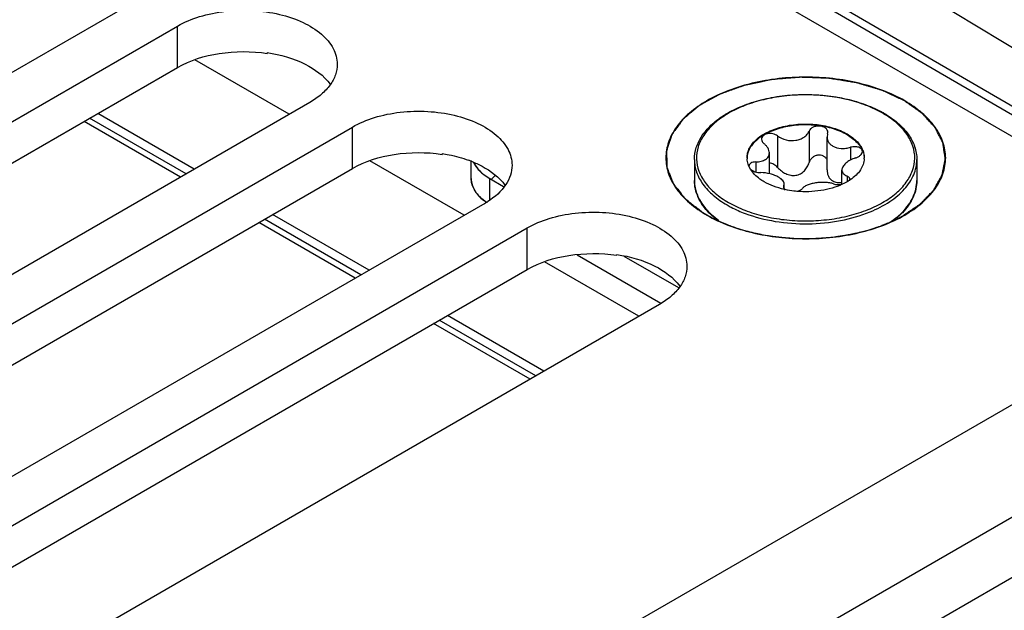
# Model space of a CAD drawing. Header units: inches. Extents: x 0 to 34, y 0 to 22.
# Tile 47 of 106: x 4.296 to 4.996, y 17.705 to 18.124. Entities that reach past the tile are written whole.
import ezdxf

# ---------------------------------------------------------------- set-up
doc = ezdxf.new("R2010")
doc.units = ezdxf.units.IN
doc.header["$LTSCALE"] = 1.87
doc.header["$MEASUREMENT"] = 0
doc.layers.get('0').update_dxf_attribs({"linetype": 'CONTINUOUS'})
for name, color, linetype in [('02___PRT_ALL_AXES', 7, 'CONTINUOUS'), ('03___PRT_ALL_CURVES', 7, 'CONTINUOUS'), ('COSMETIC', 7, 'CONTINUOUS')]:
    doc.layers.add(name, color=color, linetype=linetype)

msp = doc.modelspace()

# ---------------------------------------------------------------- linework, layer by layer
at = {"color": 7, "linetype": 'CONTINUOUS'}
for p, q in [((3.3633, 18.98685), (5.16589, 17.94605)), ((3.70823, 18.81588), (5.16741, 17.96588)), ((3.7056, 18.81133), (5.16477, 17.96134)), ((4.66181, 18.30921), (5.20135, 17.98385)), ((4.47215, 18.10078), (4.47215, 18.10023)), ((4.48776, 18.05695), (4.42068, 18.09568)), ((4.42022, 18.01795), (4.35172, 18.05751)), ((4.41445, 18.01462), (4.34595, 18.05417)), ((4.85697, 18.04502), (4.85697, 18.02264)), ((4.87009, 18.04299), (4.86972, 18.04075)), ((4.87009, 18.04299), (4.87027, 18.04411)), ((4.83463, 18.04156), (4.83463, 18.01918)), ((4.86972, 18.01751), (4.86972, 18.04075)), ((4.59632, 18.02908), (4.59632, 18.02853)), ((4.82874, 18.01475), (4.82874, 18.02952)), ((4.88644, 18.03355), (4.88644, 18.02447)), ((4.61194, 17.98526), (4.54485, 18.02399)), ((4.61699, 18.01133), (4.61699, 18.02341)), ((4.81904, 18.02312), (4.81904, 18.01606)), ((4.81527, 18.01797), (4.81411, 18.02018)), ((4.88026, 18.00726), (4.88026, 18.01735)), ((4.63017, 17.99642), (4.63017, 18.01133)), ((4.88397, 18.01307), (4.88397, 18.00916)), ((4.88558, 18.01009), (4.88582, 18.01099)), ((4.83891, 18.0061), (4.83873, 18.00541)), ((4.83891, 18.0061), (4.83928, 18.00749)), ((4.83891, 18.0061), (4.83891, 18.00483)), ((4.83923, 18.00424), (4.84006, 18.00354)), ((4.83928, 18.00425), (4.83928, 18.00749)), ((4.53863, 17.94293), (4.47012, 17.98248)), ((4.54439, 17.94626), (4.47589, 17.98581)), ((4.78759, 17.98577), (4.79277, 17.98156)), ((4.73611, 17.91356), (4.66902, 17.95229)), ((4.69211, 17.95719), (4.75173, 17.92277)), ((4.72049, 17.95739), (4.72049, 17.95684)), ((3.66506, 17.07949), (5.16589, 17.94605)), ((4.6628, 17.87123), (4.59429, 17.91078)), ((4.66857, 17.87456), (4.60006, 17.91412)), ((3.68531, 17.01135), (5.18614, 17.87791))]:
    msp.add_line(p, q, dxfattribs=at)
at = {"color": 3, "linetype": 'CONTINUOUS'}
for p, q in [((4.63017, 18.01133), (4.63998, 18.00566)), ((4.72548, 17.9563), (4.76415, 17.93397)), ((3.57872, 16.90696), (5.19656, 17.84108))]:
    msp.add_line(p, q, dxfattribs=at)
at = {"color": 7, "linetype": 'CONTINUOUS'}
for centre, radius, start, end in [((4.83397, 17.99696), 0.07015, 121.19974, 122.87612), ((4.83514, 17.99625), 0.07091, 120.11089, 121.8355), ((4.87304, 17.99485), 0.07254, 59.52563, 59.99895), ((4.87262, 17.99293), 0.07485, 59.99898, 60.46389), ((4.58695, 17.94736), 0.08199, 68.35707, 69.89474), ((4.82677, 18.02603), 0.0139, 180.00434, 182.46404), ((4.88225, 18.02602), 0.01389, 357.5183, 0.00342), ((4.8162, 18.02019), 0.00201, 178.53931, 179.99593), ((4.86643, 18.0396), 0.03523, 303.02585, 304.06673), ((4.80359, 18.01031), 0.0281, 193.92752, 195.55209), ((4.85326, 18.06529), 0.0632, 257.17636, 257.93979), ((4.64846, 18.02506), 0.03694, 234.91045, 235.66994), ((4.82061, 18.02087), 0.04848, 224.52975, 224.7688), ((4.82159, 18.02273), 0.05022, 225.08552, 227.38284), ((4.88717, 18.02297), 0.05056, 312.06003, 315.07122)]:
    msp.add_arc(centre, radius, start, end, dxfattribs=at)
at = {"color": 3, "linetype": 'CONTINUOUS'}
for points, knots in [([(4.4084, 18.09023), (4.4174, 18.09543), (4.43879, 18.10188), (4.46088, 18.10192), (4.47215, 18.10023)], [0, 0, 0, 0, 0.477085, 1, 1, 1, 1]), ([(4.53257, 18.01854), (4.54157, 18.02373), (4.56296, 18.03019), (4.58505, 18.03023), (4.59632, 18.02853)], [0, 0, 0, 0, 0.477085, 1, 1, 1, 1]), ([(4.61866, 18.02268), (4.61933, 18.02131), (4.62107, 18.01862), (4.62332, 18.01635), (4.62457, 18.01526)], [0, 0, 0, 0, 0.477961, 1, 1, 1, 1]), ([(4.62457, 18.01526), (4.62499, 18.0149), (4.62676, 18.01346), (4.62867, 18.01219), (4.63017, 18.01133)], [0, 0, 0, 0, 0.240282, 1, 1, 1, 1]), ([(4.65674, 17.94684), (4.66574, 17.95204), (4.68713, 17.95849), (4.70922, 17.95853), (4.72049, 17.95684)], [0, 0, 0, 0, 0.477085, 1, 1, 1, 1])]:
    msp.add_open_spline(points, degree=3, knots=knots, dxfattribs=at)
at = {"color": 7, "linetype": 'CONTINUOUS'}
for points, knots in [([(4.47215, 18.10078), (4.48141, 18.09938), (4.49793, 18.09482), (4.51235, 18.08449), (4.51677, 18.07833)], [0, 0, 0, 0, 0.552517, 1, 1, 1, 1]), ([(4.92486, 18.06655), (4.91488, 18.07231), (4.89168, 18.08071), (4.85459, 18.08474), (4.81749, 18.0807), (4.7895, 18.07058), (4.77205, 18.05858), (4.76259, 18.04864), (4.75661, 18.03764), (4.75454, 18.02597), (4.75661, 18.01431), (4.76259, 18.0033), (4.77205, 17.99337), (4.77996, 17.98792), (4.78432, 17.9854)], [0, 0, 0, 0, 0.138255, 0.291392, 0.444536, 0.582782, 0.643236, 0.697318, 0.745962, 0.791392, 0.836824, 0.88546, 0.939558, 1, 1, 1, 1]), ([(4.79763, 18.05696), (4.80139, 18.05924), (4.80966, 18.06327), (4.82318, 18.0676), (4.83788, 18.07032), (4.8532, 18.07134), (4.86856, 18.07061), (4.88341, 18.06817), (4.89716, 18.06411), (4.90563, 18.06025), (4.90952, 18.05805)], [0, 0, 0, 0, 0.113475, 0.235983, 0.36515, 0.497951, 0.63104, 0.761046, 0.884863, 1, 1, 1, 1]), ([(4.90931, 18.05767), (4.90555, 18.05984), (4.89734, 18.06366), (4.88396, 18.06773), (4.86947, 18.07023), (4.85442, 18.07106), (4.83938, 18.07021), (4.82489, 18.06769), (4.81152, 18.06361), (4.80331, 18.05977), (4.79956, 18.0576)], [0, 0, 0, 0, 0.11413, 0.237294, 0.366956, 0.500012, 0.633076, 0.762749, 0.885903, 1, 1, 1, 1]), ([(4.92485, 17.9854), (4.92921, 17.98792), (4.93713, 17.99336), (4.94658, 18.0033), (4.95257, 18.0143), (4.95464, 18.02597), (4.95257, 18.03764), (4.94659, 18.04864), (4.93713, 18.05858), (4.92922, 18.06403), (4.92486, 18.06655)], [0, 0, 0, 0, 0.144902, 0.274532, 0.391127, 0.500014, 0.608905, 0.725473, 0.855134, 1, 1, 1, 1]), ([(4.79773, 18.0565), (4.79453, 18.05451), (4.78875, 18.05024), (4.78193, 18.04253), (4.77775, 18.03407), (4.7765, 18.02517), (4.77833, 18.01632), (4.78304, 18.00799), (4.79032, 18.00045), (4.79637, 17.9963), (4.79969, 17.99438)], [0, 0, 0, 0, 0.142944, 0.271047, 0.38689, 0.495947, 0.605736, 0.723531, 0.85427, 1, 1, 1, 1]), ([(4.79969, 17.99438), (4.80343, 17.99222), (4.8116, 17.98841), (4.82491, 17.98436), (4.83933, 17.98185), (4.8543, 17.98099), (4.86929, 17.98181), (4.88373, 17.98427), (4.89708, 17.98829), (4.90886, 17.99373), (4.91865, 18.0004), (4.92607, 18.0081), (4.93081, 18.01664), (4.93253, 18.0257), (4.93104, 18.03478), (4.9265, 18.04336), (4.91927, 18.05113), (4.91318, 18.05539), (4.90983, 18.05737)], [0, 0, 0, 0, 0.066549, 0.138348, 0.213935, 0.291519, 0.369143, 0.444841, 0.516801, 0.583541, 0.644104, 0.698309, 0.747051, 0.792496, 0.837812, 0.886209, 0.939945, 1, 1, 1, 1]), ([(4.91005, 18.05774), (4.91354, 18.05573), (4.91989, 18.05135), (4.9275, 18.04333), (4.93161, 18.03573), (4.93322, 18.02949), (4.93349, 18.02637), (4.93349, 18.02482)], [0, 0, 0, 0, 0.28628, 0.544217, 0.778542, 0.890158, 1, 1, 1, 1]), ([(4.77551, 18.02482), (4.77551, 18.0277), (4.77648, 18.03366), (4.78066, 18.04202), (4.78726, 18.04964), (4.79282, 18.05389), (4.79589, 18.05587)], [0, 0, 0, 0, 0.223819, 0.459661, 0.716732, 1, 1, 1, 1]), ([(4.81287, 18.02603), (4.81287, 18.02721), (4.81318, 18.02964), (4.81458, 18.03315), (4.81684, 18.03648), (4.82109, 18.04075), (4.82835, 18.04516), (4.83878, 18.04865), (4.85048, 18.05029), (4.86251, 18.04996), (4.87388, 18.04768), (4.88086, 18.0448), (4.88394, 18.04302)], [0, 0, 0, 0, 0.042862, 0.087493, 0.135329, 0.187294, 0.30456, 0.43823, 0.582575, 0.729729, 0.871319, 1, 1, 1, 1]), ([(4.88394, 18.04242), (4.88089, 18.04418), (4.874, 18.04704), (4.86276, 18.04932), (4.85086, 18.0497), (4.83925, 18.04814), (4.82885, 18.04478), (4.82156, 18.04048), (4.81721, 18.03631), (4.81486, 18.03305), (4.81335, 18.0296), (4.81293, 18.0272), (4.81288, 18.02602)], [0, 0, 0, 0, 0.128163, 0.269121, 0.415736, 0.559844, 0.693722, 0.811637, 0.86401, 0.912225, 0.957112, 1, 1, 1, 1]), ([(4.83463, 18.04156), (4.83362, 18.04231), (4.83119, 18.0433), (4.82797, 18.04338), (4.82565, 18.04267), (4.82429, 18.04182), (4.82338, 18.04067), (4.82318, 18.03976), (4.82318, 18.03932)], [0, 0, 0, 0, 0.275206, 0.558246, 0.687648, 0.802874, 0.904766, 1, 1, 1, 1]), ([(4.83463, 18.04156), (4.83639, 18.04026), (4.84061, 18.03838), (4.84634, 18.03806), (4.85067, 18.0392), (4.85345, 18.04065), (4.85563, 18.0426), (4.85663, 18.0442), (4.85697, 18.04502)], [0, 0, 0, 0, 0.25814, 0.528489, 0.659041, 0.781895, 0.89544, 1, 1, 1, 1]), ([(4.87027, 18.04411), (4.87027, 18.04468), (4.86995, 18.04588), (4.86863, 18.04732), (4.86671, 18.04829), (4.86443, 18.04873), (4.86204, 18.04859), (4.85983, 18.0479), (4.85803, 18.04672), (4.85721, 18.0456), (4.85697, 18.04502)], [0, 0, 0, 0, 0.10112, 0.212092, 0.338575, 0.477847, 0.62183, 0.760946, 0.887713, 1, 1, 1, 1]), ([(4.88394, 18.04302), (4.88533, 18.04222), (4.88791, 18.04051), (4.89123, 18.03753), (4.89376, 18.03428), (4.89492, 18.03191), (4.89533, 18.03072)], [0, 0, 0, 0, 0.281445, 0.540726, 0.779019, 1, 1, 1, 1]), ([(4.82318, 18.03932), (4.82318, 18.03872), (4.82358, 18.03743), (4.82449, 18.03646), (4.82503, 18.03602)], [0, 0, 0, 0, 0.461213, 1, 1, 1, 1]), ([(4.82874, 18.02952), (4.82874, 18.03069), (4.82813, 18.03253), (4.82661, 18.03459), (4.82559, 18.03556), (4.82503, 18.03602)], [0, 0, 0, 0, 0.454627, 0.715995, 1, 1, 1, 1]), ([(4.86972, 18.04075), (4.86972, 18.04013), (4.86989, 18.03888), (4.87069, 18.03712), (4.87198, 18.03558), (4.87309, 18.03477), (4.8737, 18.03442)], [0, 0, 0, 0, 0.237077, 0.477975, 0.73038, 1, 1, 1, 1]), ([(4.88394, 18.04242), (4.88528, 18.04165), (4.88777, 18.04), (4.8919, 18.03636), (4.89423, 18.033), (4.89514, 18.03064)], [0, 0, 0, 0, 0.280914, 0.540607, 1, 1, 1, 1]), ([(4.59632, 18.02908), (4.59796, 18.02883), (4.60434, 18.02772), (4.61062, 18.02601), (4.61513, 18.02436)], [0, 0, 0, 0, 0.257391, 1, 1, 1, 1]), ([(4.81904, 18.02312), (4.82035, 18.02315), (4.82224, 18.02337), (4.82456, 18.02412), (4.82602, 18.02486), (4.8272, 18.02579), (4.82809, 18.0269), (4.82863, 18.02817), (4.82874, 18.02907), (4.82874, 18.02952)], [0, 0, 0, 0, 0.303889, 0.440907, 0.566879, 0.682628, 0.790649, 0.894905, 1, 1, 1, 1]), ([(4.8737, 18.03442), (4.87547, 18.0334), (4.87872, 18.03263), (4.88306, 18.03278), (4.88533, 18.03323), (4.88644, 18.03355)], [0, 0, 0, 0, 0.472231, 0.733478, 1, 1, 1, 1]), ([(4.8948, 18.03056), (4.8948, 18.03087), (4.89468, 18.0315), (4.89413, 18.03235), (4.89328, 18.03305), (4.89174, 18.03376), (4.88937, 18.03409), (4.88742, 18.03382), (4.88644, 18.03355)], [0, 0, 0, 0, 0.092465, 0.189263, 0.296801, 0.417872, 0.695787, 1, 1, 1, 1]), ([(4.88996, 18.02597), (4.89063, 18.02619), (4.89187, 18.02671), (4.89343, 18.02779), (4.89451, 18.02908), (4.8948, 18.03009), (4.8948, 18.03056)], [0, 0, 0, 0, 0.299009, 0.569921, 0.802329, 1, 1, 1, 1]), ([(4.89514, 18.03064), (4.89529, 18.03027), (4.8958, 18.02877), (4.89607, 18.0272), (4.89612, 18.02602)], [0, 0, 0, 0, 0.255176, 1, 1, 1, 1]), ([(4.89533, 18.03072), (4.89547, 18.03033), (4.89593, 18.02881), (4.89613, 18.02721), (4.89613, 18.02603)], [0, 0, 0, 0, 0.254496, 1, 1, 1, 1]), ([(4.61719, 18.02357), (4.61973, 18.02256), (4.62861, 18.01851), (4.63683, 18.01236), (4.64094, 18.00663)], [0, 0, 0, 0, 0.279994, 1, 1, 1, 1]), ([(4.77551, 18.02482), (4.77551, 18.02332), (4.77577, 18.0203), (4.77735, 18.01423), (4.78138, 18.0068), (4.78889, 17.9989), (4.79518, 17.99457), (4.79865, 17.99257)], [0, 0, 0, 0, 0.108198, 0.218425, 0.451449, 0.71048, 1, 1, 1, 1]), ([(4.81411, 18.02018), (4.81393, 18.02061), (4.81328, 18.02229), (4.81294, 18.02409), (4.81288, 18.02543)], [0, 0, 0, 0, 0.256486, 1, 1, 1, 1]), ([(4.81904, 18.02312), (4.8184, 18.0231), (4.8172, 18.02296), (4.81563, 18.02239), (4.81451, 18.02148), (4.81421, 18.02063), (4.8142, 18.02024)], [0, 0, 0, 0, 0.31576, 0.586572, 0.808464, 1, 1, 1, 1]), ([(4.83463, 18.01918), (4.83388, 18.02003), (4.83207, 18.02147), (4.82986, 18.02221), (4.82873, 18.02233)], [0, 0, 0, 0, 0.501408, 1, 1, 1, 1]), ([(4.83463, 18.01918), (4.83543, 18.01828), (4.83721, 18.01662), (4.84032, 18.01469), (4.84382, 18.01353), (4.84748, 18.01345), (4.8509, 18.01461), (4.8537, 18.01674), (4.85577, 18.01948), (4.85666, 18.02157), (4.85697, 18.02264)], [0, 0, 0, 0, 0.127589, 0.256911, 0.386203, 0.513804, 0.638942, 0.761628, 0.881925, 1, 1, 1, 1]), ([(4.86977, 18.02458), (4.86951, 18.02515), (4.86876, 18.02625), (4.86712, 18.02742), (4.86509, 18.02802), (4.86292, 18.02797), (4.86085, 18.0273), (4.85907, 18.02611), (4.85772, 18.02452), (4.85716, 18.02327), (4.85697, 18.02264)], [0, 0, 0, 0, 0.115299, 0.235533, 0.362212, 0.493441, 0.625276, 0.754297, 0.879052, 1, 1, 1, 1]), ([(4.88996, 18.02597), (4.88862, 18.02555), (4.88615, 18.02451), (4.88345, 18.02269), (4.88182, 18.02103), (4.88072, 18.0195), (4.88026, 18.01818), (4.88026, 18.01735)], [0, 0, 0, 0, 0.30836, 0.58605, 0.708368, 0.817806, 1, 1, 1, 1]), ([(4.89612, 18.02542), (4.89606, 18.02404), (4.8955, 18.02121), (4.89345, 18.01721), (4.89028, 18.01351), (4.88763, 18.01141), (4.88616, 18.01042)], [0, 0, 0, 0, 0.222129, 0.457853, 0.715692, 1, 1, 1, 1]), ([(4.90034, 17.98768), (4.90517, 17.98967), (4.912, 17.99315), (4.9199, 17.99905), (4.92613, 18.00505), (4.93076, 18.01193), (4.9331, 18.01932), (4.93349, 18.02301), (4.93349, 18.02482)], [0, 0, 0, 0, 0.297773, 0.433747, 0.560827, 0.790329, 0.896585, 1, 1, 1, 1]), ([(4.82506, 18.00903), (4.824, 18.00964), (4.82027, 18.01203), (4.81696, 18.01523), (4.81527, 18.01797)], [0, 0, 0, 0, 0.274783, 1, 1, 1, 1]), ([(4.81535, 18.01798), (4.81577, 18.01759), (4.81679, 18.0169), (4.81917, 18.01589), (4.8212, 18.01556), (4.82256, 18.01555)], [0, 0, 0, 0, 0.221394, 0.472262, 1, 1, 1, 1]), ([(4.8353, 18.01225), (4.83442, 18.01276), (4.83248, 18.01367), (4.82827, 18.01504), (4.82485, 18.01553), (4.82256, 18.01555)], [0, 0, 0, 0, 0.229654, 0.482043, 1, 1, 1, 1]), ([(4.86972, 18.01751), (4.86972, 18.01671), (4.86987, 18.01513), (4.8706, 18.0129), (4.87185, 18.01096), (4.87305, 18.00998), (4.8737, 18.00961)], [0, 0, 0, 0, 0.25839, 0.510102, 0.756055, 1, 1, 1, 1]), ([(4.88026, 18.01735), (4.88026, 18.01691), (4.88043, 18.016), (4.88121, 18.01479), (4.88243, 18.01379), (4.88342, 18.0133), (4.88397, 18.01307)], [0, 0, 0, 0, 0.220069, 0.448317, 0.704912, 1, 1, 1, 1]), ([(4.61699, 18.01133), (4.61699, 18.00983), (4.61747, 18.00673), (4.61953, 18.00233), (4.62285, 17.99825), (4.62567, 17.99593), (4.62723, 17.99483)], [0, 0, 0, 0, 0.223228, 0.458812, 0.716008, 1, 1, 1, 1]), ([(4.78605, 17.98687), (4.78441, 17.98854), (4.78144, 17.99203), (4.77806, 17.99779), (4.77598, 18.00382), (4.77551, 18.00797), (4.77551, 18.01001)], [0, 0, 0, 0, 0.270177, 0.523786, 0.765153, 1, 1, 1, 1]), ([(4.77551, 18.01001), (4.77551, 18.00947), (4.77558, 18.0073), (4.77592, 18.00513), (4.77631, 18.00355)], [0, 0, 0, 0, 0.248676, 1, 1, 1, 1]), ([(4.83923, 18.00366), (4.83666, 18.00425), (4.83179, 18.00568), (4.82717, 18.00781), (4.82506, 18.00903)], [0, 0, 0, 0, 0.519531, 1, 1, 1, 1]), ([(4.83928, 18.00749), (4.83928, 18.0079), (4.83907, 18.0088), (4.83824, 18.01003), (4.83695, 18.01122), (4.83589, 18.01191), (4.8353, 18.01225)], [0, 0, 0, 0, 0.19148, 0.414865, 0.683615, 1, 1, 1, 1]), ([(4.87437, 18.00753), (4.87347, 18.00785), (4.87149, 18.00833), (4.86833, 18.00864), (4.86496, 18.00861), (4.86158, 18.00826), (4.85842, 18.00762), (4.85567, 18.00672), (4.85351, 18.0056), (4.8524, 18.0046), (4.85203, 18.00407)], [0, 0, 0, 0, 0.121421, 0.258147, 0.404004, 0.550989, 0.690324, 0.814252, 0.917772, 1, 1, 1, 1]), ([(4.8737, 18.00961), (4.87463, 18.00907), (4.87685, 18.00841), (4.87912, 18.00857), (4.88026, 18.00879)], [0, 0, 0, 0, 0.482323, 1, 1, 1, 1]), ([(4.87437, 18.00753), (4.87527, 18.00721), (4.87734, 18.00691), (4.8794, 18.00706), (4.88047, 18.00727)], [0, 0, 0, 0, 0.467109, 1, 1, 1, 1]), ([(4.88563, 18.01006), (4.88523, 18.00981), (4.88358, 18.00878), (4.88185, 18.00787), (4.88051, 18.00725)], [0, 0, 0, 0, 0.242278, 1, 1, 1, 1]), ([(4.88582, 18.01099), (4.88582, 18.0112), (4.88574, 18.01164), (4.88535, 18.01222), (4.88474, 18.01271), (4.88424, 18.01296), (4.88397, 18.01307)], [0, 0, 0, 0, 0.21236, 0.439704, 0.6997, 1, 1, 1, 1]), ([(4.92296, 17.98727), (4.92461, 17.98892), (4.92757, 17.99236), (4.93095, 17.99804), (4.93302, 18.00396), (4.93349, 18.00802), (4.93349, 18.01001)], [0, 0, 0, 0, 0.272956, 0.52723, 0.767425, 1, 1, 1, 1]), ([(4.93349, 18.01001), (4.93349, 18.00799), (4.93303, 18.0039), (4.931, 17.99793), (4.92769, 17.99223), (4.92479, 17.98877), (4.92318, 17.98711)], [0, 0, 0, 0, 0.235145, 0.476669, 0.730195, 1, 1, 1, 1]), ([(4.77651, 18.00278), (4.7773, 17.99995), (4.7799, 17.99425), (4.78386, 17.98944), (4.78614, 17.98716)], [0, 0, 0, 0, 0.476778, 1, 1, 1, 1]), ([(4.83873, 18.00541), (4.83873, 18.00521), (4.83883, 18.00478), (4.83908, 18.00441), (4.83923, 18.00424)], [0, 0, 0, 0, 0.465548, 1, 1, 1, 1]), ([(4.84824, 18.00226), (4.84754, 18.00232), (4.8448, 18.0026), (4.84207, 18.00305), (4.84005, 18.00348)], [0, 0, 0, 0, 0.253059, 1, 1, 1, 1]), ([(4.88051, 18.00725), (4.87818, 18.00618), (4.87318, 18.00435), (4.86243, 18.00202), (4.8539, 18.00176), (4.84824, 18.00226)], [0, 0, 0, 0, 0.233577, 0.482612, 1, 1, 1, 1]), ([(4.84827, 18.00228), (4.84908, 18.00242), (4.85044, 18.00278), (4.85169, 18.00359), (4.85203, 18.00407)], [0, 0, 0, 0, 0.580341, 1, 1, 1, 1]), ([(4.79135, 17.98217), (4.79089, 17.98253), (4.7891, 17.98397), (4.7874, 17.98552), (4.78619, 17.98673)], [0, 0, 0, 0, 0.256038, 1, 1, 1, 1]), ([(4.79865, 17.99257), (4.79964, 17.992), (4.80379, 17.98973), (4.80814, 17.98782), (4.8115, 17.98656)], [0, 0, 0, 0, 0.241273, 1, 1, 1, 1]), ([(4.8115, 17.98656), (4.81841, 17.98398), (4.83321, 17.98022), (4.85618, 17.97857), (4.87901, 17.98077), (4.8936, 17.98491), (4.90034, 17.98768)], [0, 0, 0, 0, 0.244062, 0.502016, 0.758928, 1, 1, 1, 1]), ([(4.92318, 17.98711), (4.92261, 17.98652), (4.92019, 17.98415), (4.91754, 17.98202), (4.91544, 17.98054)], [0, 0, 0, 0, 0.241544, 1, 1, 1, 1]), ([(4.78432, 17.9854), (4.7943, 17.97964), (4.81749, 17.97124), (4.85459, 17.96721), (4.89168, 17.97123), (4.91488, 17.97964), (4.92485, 17.9854)], [0, 0, 0, 0, 0.237229, 0.499996, 0.762777, 1, 1, 1, 1]), ([(4.9144, 17.98029), (4.915, 17.98069), (4.9173, 17.98229), (4.91949, 17.98404), (4.92104, 17.98544)], [0, 0, 0, 0, 0.257455, 1, 1, 1, 1]), ([(4.72049, 17.95739), (4.72975, 17.95599), (4.74627, 17.95143), (4.76069, 17.9411), (4.76511, 17.93494)], [0, 0, 0, 0, 0.552517, 1, 1, 1, 1])]:
    msp.add_open_spline(points, degree=3, knots=knots, dxfattribs=at)
at = {"layer": '02___PRT_ALL_AXES', "color": 7, "linetype": 'CONTINUOUS'}
for p, q in [((4.37819, 18.13707), (3.97104, 17.90199)), ((4.00126, 17.88455), (4.4084, 18.11963)), ((4.4084, 18.09023), (4.4084, 18.11963)), ((4.50236, 18.06538), (4.09521, 17.8303)), ((4.41046, 18.01232), (4.34196, 18.05187)), ((4.12543, 17.81285), (4.53257, 18.04793)), ((4.53257, 18.01854), (4.53257, 18.04793)), ((4.77551, 18.02482), (4.77551, 18.01001)), ((4.93349, 18.02482), (4.93349, 18.01001)), ((4.62653, 17.99368), (4.21939, 17.7586)), ((4.53464, 17.94062), (4.46613, 17.98018)), ((4.2496, 17.74116), (4.65674, 17.97624)), ((4.65674, 17.94684), (4.65674, 17.97624)), ((4.7507, 17.92199), (4.34356, 17.68691)), ((4.65881, 17.86893), (4.5903, 17.90848))]:
    msp.add_line(p, q, dxfattribs=at)
at = {"layer": '02___PRT_ALL_AXES', "color": 3, "linetype": 'CONTINUOUS'}
for p, q in [((4.00126, 17.85515), (4.4084, 18.09023)), ((4.12543, 17.78346), (4.53257, 18.01854)), ((4.2496, 17.71176), (4.65674, 17.94684))]:
    msp.add_line(p, q, dxfattribs=at)
at = {"layer": '02___PRT_ALL_AXES', "color": 7, "linetype": 'CONTINUOUS'}
msp.add_arc((4.59655, 18.04562), 0.05997, 299.98815, 302.48221, dxfattribs=at)
for points, knots in [([(4.4084, 18.11963), (4.41332, 18.12246), (4.42445, 18.12706), (4.4426, 18.13069), (4.4618, 18.13122), (4.48047, 18.1286), (4.49712, 18.12303), (4.51046, 18.1149), (4.5195, 18.10463), (4.52182, 18.09633), (4.52182, 18.0925)], [0, 0, 0, 0, 0.128827, 0.270562, 0.417879, 0.562378, 0.696193, 0.813587, 0.913061, 1, 1, 1, 1]), ([(4.52182, 18.0925), (4.52182, 18.08997), (4.52088, 18.0847), (4.51688, 18.07735), (4.51056, 18.0707), (4.50527, 18.06706), (4.50236, 18.06538)], [0, 0, 0, 0, 0.21779, 0.450922, 0.710305, 1, 1, 1, 1]), ([(4.53257, 18.04793), (4.53749, 18.05077), (4.54862, 18.05536), (4.56677, 18.059), (4.58597, 18.05953), (4.60464, 18.0569), (4.62129, 18.05134), (4.63464, 18.04321), (4.64367, 18.03293), (4.64599, 18.02464), (4.64599, 18.02081)], [0, 0, 0, 0, 0.128827, 0.270562, 0.417879, 0.562378, 0.696193, 0.813587, 0.913061, 1, 1, 1, 1]), ([(4.64599, 18.02081), (4.64599, 18.01843), (4.64517, 18.01351), (4.64027, 18.00384), (4.63368, 17.99817), (4.62876, 17.99503)], [0, 0, 0, 0, 0.221114, 0.456058, 1, 1, 1, 1]), ([(4.65674, 17.97624), (4.66166, 17.97907), (4.6728, 17.98367), (4.69094, 17.9873), (4.71014, 17.98783), (4.72881, 17.98521), (4.74547, 17.97964), (4.75881, 17.97151), (4.76785, 17.96124), (4.77016, 17.95294), (4.77016, 17.94911)], [0, 0, 0, 0, 0.128827, 0.270562, 0.417879, 0.562378, 0.696193, 0.813587, 0.913061, 1, 1, 1, 1]), ([(4.77016, 17.94911), (4.77016, 17.94658), (4.76922, 17.94131), (4.76522, 17.93396), (4.7589, 17.92731), (4.75361, 17.92367), (4.7507, 17.92199)], [0, 0, 0, 0, 0.21779, 0.450922, 0.710305, 1, 1, 1, 1]), ([(4.34356, 17.68691), (4.33864, 17.68407), (4.3275, 17.67947), (4.30936, 17.67584), (4.29016, 17.67531), (4.27149, 17.67793), (4.25483, 17.6835), (4.24149, 17.69163), (4.23246, 17.70191), (4.23014, 17.7102), (4.23014, 17.71403)], [0, 0, 0, 0, 0.128827, 0.270562, 0.417879, 0.562378, 0.696193, 0.813587, 0.913061, 1, 1, 1, 1])]:
    msp.add_open_spline(points, degree=3, knots=knots, dxfattribs=at)
at = {"layer": '03___PRT_ALL_CURVES', "color": 4, "linetype": 'CONTINUOUS'}
for p, q in [((4.6186, 18.0228), (4.61924, 18.02159)), ((4.61924, 18.02159), (4.62086, 18.01916)), ((4.63017, 18.01133), (4.63998, 18.00566)), ((4.61924, 18.00322), (4.61784, 18.00629)), ((4.6204, 18.00141), (4.61924, 18.00322)), ((4.62447, 17.99698), (4.62366, 17.99771)), ((4.62766, 17.99453), (4.62447, 17.99698)), ((4.69211, 17.95719), (4.75173, 17.92277)), ((4.72548, 17.9563), (4.76415, 17.93397))]:
    msp.add_line(p, q, dxfattribs=at)
at = {"layer": '03___PRT_ALL_CURVES', "color": 2, "linetype": 'CONTINUOUS'}
msp.add_line((4.63116, 18.01075), (4.634, 18.01359), dxfattribs=at)
at = {"layer": '03___PRT_ALL_CURVES', "color": 4, "linetype": 'CONTINUOUS'}
for points, knots in [([(4.62086, 18.01916), (4.62101, 18.01897), (4.6212, 18.01874), (4.62141, 18.01846), (4.62158, 18.01826), (4.62181, 18.01801), (4.62207, 18.0177), (4.62233, 18.01742), (4.62254, 18.0172), (4.62271, 18.01702), (4.62283, 18.01689), (4.62299, 18.01674), (4.62319, 18.01655), (4.62344, 18.0163), (4.62373, 18.01602), (4.62402, 18.01576), (4.62425, 18.01555), (4.62445, 18.01537), (4.62469, 18.01517), (4.62497, 18.01493), (4.62521, 18.01473), (4.62532, 18.01464)], [0, 0, 0, 0, 0.125, 0.15625, 0.1875, 0.25, 0.3125, 0.375, 0.4375, 0.46875, 0.5, 0.53125, 0.5625, 0.625, 0.6875, 0.75, 0.8125, 0.84375, 0.875, 0.9375, 1, 1, 1, 1]), ([(4.62532, 18.01464), (4.62548, 18.01451), (4.62569, 18.01435), (4.62593, 18.01416), (4.62611, 18.01402), (4.62645, 18.01376), (4.62693, 18.01341), (4.62753, 18.01299), (4.62815, 18.01258), (4.62867, 18.01224), (4.62904, 18.012), (4.62926, 18.01187), (4.62963, 18.01165), (4.62993, 18.01147), (4.63017, 18.01133)], [0, 0, 0, 0, 0.125, 0.15625, 0.1875, 0.25, 0.375, 0.5, 0.625, 0.75, 0.8125, 0.84375, 0.875, 1, 1, 1, 1]), ([(4.61784, 18.00629), (4.61778, 18.00649), (4.61765, 18.00689), (4.61749, 18.0075), (4.61736, 18.008), (4.61728, 18.00841), (4.61721, 18.00871), (4.61718, 18.00902), (4.61713, 18.00932), (4.61709, 18.00963), (4.61706, 18.00998), (4.61702, 18.01032), (4.61701, 18.01076), (4.617, 18.01108), (4.61699, 18.01129)], [0, 0, 0, 0, 0.125, 0.25, 0.375, 0.4375, 0.5, 0.5625, 0.625, 0.6875, 0.75, 0.8125, 0.875, 1, 1, 1, 1]), ([(4.62366, 17.99771), (4.62352, 17.99785), (4.62331, 17.99805), (4.62302, 17.99833), (4.62279, 17.99858), (4.62259, 17.99877), (4.62244, 17.99893), (4.62232, 17.99906), (4.62216, 17.99925), (4.62197, 17.99944), (4.62175, 17.9997), (4.62148, 18.00002), (4.62114, 18.00043), (4.62075, 18.00092), (4.62052, 18.00125), (4.6204, 18.00141)], [0, 0, 0, 0, 0.125, 0.1875, 0.25, 0.3125, 0.34375, 0.375, 0.4375, 0.5, 0.5625, 0.625, 0.75, 0.875, 1, 1, 1, 1])]:
    msp.add_open_spline(points, degree=3, knots=knots, dxfattribs=at)
at = {"layer": 'COSMETIC', "color": 7, "linetype": 'CONTINUOUS'}
for p, q in [((4.78147, 17.98725), (4.78435, 17.98552)), ((4.78435, 17.98552), (4.78561, 17.9848)), ((4.78561, 17.9848), (4.78735, 17.98386)), ((4.80168, 17.97753), (4.804, 17.97672)), ((4.804, 17.97672), (4.80491, 17.97641)), ((4.80491, 17.97641), (4.81039, 17.97471)), ((4.81039, 17.97471), (4.81132, 17.97445)), ((4.89276, 17.97317), (4.8958, 17.97394)), ((4.8958, 17.97394), (4.89783, 17.97449)), ((4.89783, 17.97449), (4.89954, 17.97498)), ((4.89954, 17.97498), (4.9032, 17.97612)), ((4.82316, 17.97167), (4.82707, 17.97097)), ((4.84623, 17.96894), (4.85095, 17.96878)), ((4.86984, 17.96943), (4.87505, 17.96998))]:
    msp.add_line(p, q, dxfattribs=at)
for points, knots in [([(4.92465, 18.06653), (4.92342, 18.06711), (4.92094, 18.06827), (4.91785, 18.06972), (4.91538, 18.07088), (4.91352, 18.07175), (4.91198, 18.07248), (4.91074, 18.07306), (4.90997, 18.07342), (4.90943, 18.07368), (4.90912, 18.07382), (4.90882, 18.07397), (4.90836, 18.07409), (4.90766, 18.07431), (4.90677, 18.07457), (4.90536, 18.07499), (4.90359, 18.07552), (4.90146, 18.07615), (4.89934, 18.07679), (4.89721, 18.07742), (4.89544, 18.07795), (4.89403, 18.07837), (4.89297, 18.07868), (4.89208, 18.07895), (4.89146, 18.07913), (4.89111, 18.07924), (4.89088, 18.0793), (4.89071, 18.07936), (4.89052, 18.07939), (4.89018, 18.07944), (4.88951, 18.07955), (4.88855, 18.0797), (4.8874, 18.07989), (4.88586, 18.08013), (4.88394, 18.08044), (4.88164, 18.08081), (4.87857, 18.0813), (4.87588, 18.08173), (4.87358, 18.0821), (4.87262, 18.08226), (4.87185, 18.08238), (4.87109, 18.08252), (4.87009, 18.08254), (4.8689, 18.08259), (4.86731, 18.08265), (4.86532, 18.08272), (4.86294, 18.08281), (4.86055, 18.0829), (4.85817, 18.08299), (4.85618, 18.08306), (4.85459, 18.08312), (4.8534, 18.08317), (4.8524, 18.0832), (4.85161, 18.08323), (4.85111, 18.08325), (4.85071, 18.08328), (4.85032, 18.08323), (4.84963, 18.08318), (4.84864, 18.0831), (4.84746, 18.083), (4.84588, 18.08287), (4.84391, 18.08271), (4.84154, 18.08252), (4.83918, 18.08232), (4.83681, 18.08213), (4.83484, 18.08196), (4.83326, 18.08183), (4.83227, 18.08175), (4.83148, 18.08169), (4.83099, 18.08164), (4.8306, 18.08162), (4.83021, 18.08155), (4.82955, 18.08141), (4.8286, 18.08121), (4.82707, 18.08089), (4.82517, 18.08049), (4.82289, 18.08001), (4.8206, 18.07953), (4.81832, 18.07905), (4.81641, 18.07865), (4.81489, 18.07833), (4.81375, 18.07809), (4.8128, 18.07789), (4.81204, 18.07773), (4.81147, 18.07761), (4.81099, 18.07751), (4.81065, 18.07738), (4.81031, 18.07726), (4.80989, 18.07711), (4.80888, 18.07675), (4.80736, 18.0762), (4.80533, 18.07547), (4.8033, 18.07474), (4.80127, 18.07401), (4.79924, 18.07328), (4.79755, 18.07267), (4.7962, 18.07219), (4.79535, 18.07188), (4.79467, 18.07164), (4.79425, 18.07149), (4.79391, 18.07137), (4.79365, 18.07128), (4.79345, 18.07115), (4.79316, 18.071), (4.7928, 18.0708), (4.79222, 18.07048), (4.7915, 18.07008), (4.79064, 18.0696), (4.78949, 18.06897), (4.78805, 18.06817), (4.78632, 18.06722), (4.78459, 18.06627), (4.78315, 18.06547), (4.782, 18.06484), (4.78114, 18.06436), (4.78041, 18.06396), (4.77984, 18.06364), (4.77948, 18.06345), (4.77919, 18.06329), (4.77896, 18.06317), (4.7788, 18.06303), (4.77857, 18.06284), (4.77829, 18.0626), (4.77784, 18.06222), (4.77728, 18.06175), (4.77637, 18.06099), (4.77525, 18.06004), (4.77389, 18.05891), (4.77254, 18.05777), (4.77118, 18.05663), (4.76983, 18.05549), (4.76881, 18.05464), (4.76814, 18.05407), (4.76785, 18.05384), (4.76763, 18.05365), (4.76739, 18.05346), (4.76721, 18.05319), (4.76698, 18.05287), (4.76667, 18.05245), (4.76629, 18.05192), (4.76583, 18.05128), (4.76521, 18.05043), (4.76444, 18.04937), (4.76352, 18.0481), (4.7626, 18.04683), (4.76183, 18.04577), (4.76121, 18.04492), (4.76075, 18.04428), (4.76037, 18.04375), (4.76006, 18.04332), (4.75987, 18.04306), (4.75971, 18.04285), (4.75962, 18.04271), (4.75954, 18.04261), (4.75949, 18.0425), (4.75943, 18.04229), (4.75933, 18.04201), (4.75918, 18.04155), (4.75899, 18.04097), (4.75869, 18.04005), (4.75831, 18.03891), (4.75785, 18.03753), (4.7574, 18.03615), (4.75694, 18.03477), (4.75656, 18.03362), (4.75626, 18.0327), (4.75603, 18.03201), (4.75586, 18.0315), (4.75575, 18.03115), (4.7557, 18.03101), (4.75566, 18.03089), (4.75563, 18.03081), (4.75564, 18.03072), (4.75564, 18.03055), (4.75565, 18.03029), (4.75567, 18.02983), (4.75569, 18.02925), (4.75571, 18.02856), (4.75574, 18.02765), (4.75578, 18.0265), (4.75583, 18.02512), (4.75587, 18.02374), (4.75591, 18.02259), (4.75594, 18.02167), (4.75596, 18.02098), (4.75599, 18.02029), (4.75601, 18.01971), (4.75602, 18.01934), (4.75602, 18.01916), (4.75602, 18.01905), (4.75608, 18.01891), (4.75615, 18.01874), (4.75624, 18.01852), (4.75635, 18.01824), (4.75648, 18.0179), (4.75666, 18.01745), (4.75697, 18.01667), (4.75741, 18.01555), (4.75795, 18.0142), (4.75848, 18.01286), (4.75902, 18.01151), (4.75946, 18.01039), (4.75982, 18.00949), (4.76008, 18.00882), (4.76031, 18.00826), (4.76046, 18.00787), (4.76054, 18.00767), (4.76058, 18.00756), (4.76067, 18.00746), (4.76077, 18.00732), (4.76094, 18.00712), (4.76115, 18.00685), (4.7614, 18.00654), (4.76173, 18.00612), (4.76215, 18.0056), (4.76281, 18.00476), (4.76364, 18.00372), (4.76464, 18.00247), (4.76564, 18.00121), (4.76647, 18.00017), (4.76714, 17.99933), (4.76764, 17.9987), (4.76814, 17.99808), (4.76855, 17.99755), (4.76885, 17.99719), (4.76901, 17.99698), (4.76914, 17.99682), (4.76934, 17.99669), (4.76957, 17.9965), (4.76988, 17.99626), (4.77024, 17.99598), (4.77072, 17.99561), (4.77157, 17.99495), (4.77278, 17.99401), (4.77422, 17.99288), (4.77616, 17.99138), (4.77857, 17.9895), (4.7805, 17.988), (4.78147, 17.98725)], [0, 0, 0, 0, 0.015625, 0.03125, 0.039062, 0.046875, 0.054688, 0.058594, 0.0625, 0.064453, 0.06543, 0.066406, 0.068359, 0.070312, 0.074219, 0.078125, 0.085938, 0.09375, 0.101562, 0.109375, 0.117188, 0.121094, 0.125, 0.128906, 0.130859, 0.131836, 0.132812, 0.133301, 0.133789, 0.134766, 0.136719, 0.140625, 0.144531, 0.148438, 0.15625, 0.164062, 0.171875, 0.1875, 0.191406, 0.195312, 0.197266, 0.199219, 0.203125, 0.207031, 0.210938, 0.21875, 0.226562, 0.234375, 0.242188, 0.25, 0.253906, 0.257812, 0.261719, 0.263672, 0.265625, 0.266602, 0.267578, 0.269531, 0.273438, 0.277344, 0.28125, 0.289062, 0.296875, 0.304688, 0.3125, 0.320312, 0.324219, 0.328125, 0.330078, 0.332031, 0.333008, 0.333984, 0.335938, 0.339844, 0.34375, 0.351562, 0.359375, 0.367188, 0.375, 0.382812, 0.386719, 0.390625, 0.394531, 0.396484, 0.398438, 0.400391, 0.401367, 0.402344, 0.404297, 0.40625, 0.414062, 0.421875, 0.429688, 0.4375, 0.445312, 0.453125, 0.457031, 0.460938, 0.462891, 0.464844, 0.46582, 0.466797, 0.467773, 0.46875, 0.470703, 0.472656, 0.476562, 0.480469, 0.484375, 0.492188, 0.5, 0.507812, 0.515625, 0.519531, 0.523438, 0.527344, 0.529297, 0.53125, 0.532227, 0.533203, 0.53418, 0.535156, 0.537109, 0.539062, 0.542969, 0.546875, 0.554688, 0.5625, 0.570312, 0.578125, 0.585938, 0.59375, 0.595703, 0.597656, 0.598633, 0.599609, 0.601562, 0.603516, 0.605469, 0.609375, 0.613281, 0.617188, 0.625, 0.632812, 0.640625, 0.648438, 0.652344, 0.65625, 0.660156, 0.662109, 0.664062, 0.665039, 0.666016, 0.666504, 0.666992, 0.667969, 0.669922, 0.671875, 0.675781, 0.679688, 0.6875, 0.695312, 0.703125, 0.710938, 0.71875, 0.722656, 0.726562, 0.730469, 0.731445, 0.732422, 0.73291, 0.733398, 0.733887, 0.734375, 0.736328, 0.738281, 0.742188, 0.746094, 0.75, 0.757812, 0.765625, 0.773438, 0.78125, 0.785156, 0.789062, 0.792969, 0.796875, 0.798828, 0.799316, 0.799805, 0.800781, 0.801758, 0.802734, 0.804688, 0.806641, 0.808594, 0.8125, 0.820312, 0.828125, 0.835938, 0.84375, 0.851562, 0.855469, 0.859375, 0.863281, 0.865234, 0.866211, 0.866699, 0.867188, 0.868164, 0.869141, 0.871094, 0.873047, 0.875, 0.878906, 0.882812, 0.890625, 0.898438, 0.90625, 0.914062, 0.917969, 0.921875, 0.925781, 0.929688, 0.931641, 0.932617, 0.933594, 0.93457, 0.935547, 0.9375, 0.939453, 0.941406, 0.945312, 0.953125, 0.960938, 0.96875, 0.984375, 1, 1, 1, 1]), ([(4.92317, 17.98468), (4.92422, 17.98539), (4.92579, 17.98645), (4.9279, 17.98786), (4.92947, 17.98892), (4.93105, 17.98999), (4.93236, 17.99087), (4.93341, 17.99158), (4.93406, 17.99202), (4.93459, 17.99237), (4.93498, 17.99264), (4.93531, 17.99286), (4.93554, 17.99301), (4.93567, 17.9931), (4.93578, 17.99317), (4.93584, 17.99325), (4.93595, 17.99335), (4.93612, 17.99353), (4.93637, 17.99379), (4.93667, 17.9941), (4.93708, 17.99451), (4.93758, 17.99503), (4.93838, 17.99586), (4.93939, 17.99689), (4.94059, 17.99813), (4.9418, 17.99937), (4.9428, 18.0004), (4.94361, 18.00123), (4.94411, 18.00175), (4.94451, 18.00216), (4.94481, 18.00247), (4.94506, 18.00273), (4.94524, 18.00291), (4.94534, 18.00301), (4.94542, 18.00309), (4.94546, 18.00318), (4.94553, 18.00329), (4.94564, 18.00349), (4.94579, 18.00377), (4.94598, 18.00411), (4.94624, 18.00456), (4.94655, 18.00512), (4.94706, 18.00602), (4.94769, 18.00715), (4.94844, 18.00851), (4.9492, 18.00986), (4.94983, 18.01099), (4.95034, 18.01189), (4.95065, 18.01245), (4.9509, 18.0129), (4.95109, 18.01324), (4.95125, 18.01353), (4.95136, 18.01372), (4.95142, 18.01384), (4.95148, 18.01392), (4.95149, 18.01401), (4.95151, 18.01413), (4.95155, 18.01433), (4.95161, 18.01463), (4.95168, 18.01498), (4.95177, 18.01545), (4.95189, 18.01604), (4.95208, 18.01698), (4.95231, 18.01816), (4.95259, 18.01957), (4.95287, 18.02099), (4.9531, 18.02216), (4.95328, 18.02311), (4.9534, 18.02369), (4.95349, 18.02417), (4.95356, 18.02452), (4.95362, 18.02481), (4.95366, 18.02502), (4.95368, 18.02514), (4.95371, 18.02523), (4.95369, 18.02531), (4.95367, 18.02543), (4.95364, 18.02564), (4.9536, 18.02593), (4.95355, 18.02629), (4.95348, 18.02676), (4.95339, 18.02735), (4.95325, 18.0283), (4.95307, 18.02948), (4.95286, 18.03089), (4.95265, 18.03231), (4.95248, 18.03349), (4.95234, 18.03444), (4.95225, 18.03503), (4.95218, 18.0355), (4.95213, 18.03585), (4.95208, 18.03615), (4.95205, 18.03636), (4.95203, 18.03647), (4.95203, 18.03656), (4.95197, 18.03665), (4.95192, 18.03676), (4.95182, 18.03696), (4.95167, 18.03725), (4.9515, 18.03759), (4.95127, 18.03804), (4.95098, 18.03861), (4.95052, 18.03952), (4.94995, 18.04066), (4.94925, 18.04202), (4.94856, 18.04339), (4.94799, 18.04453), (4.94753, 18.04544), (4.94724, 18.04601), (4.94701, 18.04646), (4.94683, 18.0468), (4.94669, 18.04709), (4.94659, 18.04729), (4.94653, 18.0474), (4.9465, 18.04749), (4.94641, 18.04756), (4.94632, 18.04767), (4.94615, 18.04785), (4.94592, 18.04811), (4.94563, 18.04843), (4.94525, 18.04885), (4.94477, 18.04937), (4.94401, 18.05021), (4.94305, 18.05126), (4.94191, 18.05252), (4.94076, 18.05378), (4.93981, 18.05483), (4.93905, 18.05567), (4.93857, 18.05619), (4.93819, 18.05661), (4.9379, 18.05693), (4.93766, 18.05719), (4.9375, 18.05738), (4.9374, 18.05748), (4.93734, 18.05756), (4.93723, 18.05763), (4.9371, 18.05772), (4.93686, 18.05789), (4.93654, 18.05812), (4.93614, 18.0584), (4.93561, 18.05877), (4.93495, 18.05924), (4.9339, 18.05999), (4.93258, 18.06092), (4.93099, 18.06205), (4.92941, 18.06317), (4.92729, 18.06466), (4.92571, 18.06578), (4.92465, 18.06653)], [0, 0, 0, 0, 0.03125, 0.046875, 0.0625, 0.078125, 0.09375, 0.101562, 0.109375, 0.113281, 0.117188, 0.121094, 0.123047, 0.124023, 0.125, 0.125977, 0.126953, 0.128906, 0.132812, 0.136719, 0.140625, 0.148438, 0.15625, 0.171875, 0.1875, 0.203125, 0.21875, 0.226562, 0.234375, 0.238281, 0.242188, 0.246094, 0.248047, 0.249023, 0.25, 0.250977, 0.251953, 0.253906, 0.257812, 0.261719, 0.265625, 0.273438, 0.28125, 0.296875, 0.3125, 0.328125, 0.34375, 0.351562, 0.359375, 0.363281, 0.367188, 0.371094, 0.373047, 0.374023, 0.375, 0.375977, 0.376953, 0.378906, 0.382812, 0.386719, 0.390625, 0.398438, 0.40625, 0.421875, 0.4375, 0.453125, 0.46875, 0.476562, 0.484375, 0.488281, 0.492188, 0.496094, 0.498047, 0.499023, 0.5, 0.500977, 0.501953, 0.503906, 0.507812, 0.511719, 0.515625, 0.523438, 0.53125, 0.546875, 0.5625, 0.578125, 0.59375, 0.601562, 0.609375, 0.613281, 0.617188, 0.621094, 0.623047, 0.624023, 0.625, 0.625977, 0.626953, 0.628906, 0.632812, 0.636719, 0.640625, 0.648438, 0.65625, 0.671875, 0.6875, 0.703125, 0.71875, 0.726562, 0.734375, 0.738281, 0.742188, 0.746094, 0.748047, 0.749023, 0.75, 0.750977, 0.751953, 0.753906, 0.757812, 0.761719, 0.765625, 0.773438, 0.78125, 0.796875, 0.8125, 0.828125, 0.84375, 0.851562, 0.859375, 0.863281, 0.867188, 0.871094, 0.873047, 0.874023, 0.875, 0.875977, 0.876953, 0.878906, 0.882812, 0.886719, 0.890625, 0.898438, 0.90625, 0.921875, 0.9375, 0.953125, 0.96875, 1, 1, 1, 1]), ([(4.78735, 17.98386), (4.7876, 17.98373), (4.78812, 17.98346), (4.78877, 17.98312), (4.78921, 17.98289), (4.78948, 17.98276), (4.78979, 17.98261), (4.79015, 17.98243), (4.79075, 17.98214), (4.79149, 17.98178), (4.79241, 17.98135), (4.79317, 17.98101), (4.79371, 17.98076), (4.79401, 17.98062), (4.79425, 17.98051), (4.79445, 17.98043), (4.79473, 17.98031), (4.79521, 17.9801), (4.79577, 17.97986), (4.79625, 17.97965), (4.79654, 17.97953), (4.79687, 17.9794), (4.79726, 17.97924), (4.7979, 17.97899), (4.79869, 17.97866), (4.80001, 17.97816), (4.80102, 17.97778), (4.80168, 17.97753)], [0, 0, 0, 0, 0.0625, 0.125, 0.15625, 0.171875, 0.1875, 0.21875, 0.25, 0.3125, 0.375, 0.4375, 0.46875, 0.484375, 0.5, 0.515625, 0.53125, 0.5625, 0.625, 0.65625, 0.671875, 0.6875, 0.71875, 0.75, 0.8125, 0.875, 1, 1, 1, 1]), ([(4.9032, 17.97612), (4.90339, 17.97618), (4.90377, 17.97631), (4.90424, 17.97646), (4.90456, 17.97657), (4.90476, 17.97663), (4.90499, 17.97671), (4.90526, 17.97681), (4.90571, 17.97696), (4.90627, 17.97716), (4.90715, 17.97747), (4.90825, 17.97787), (4.90955, 17.97837), (4.91062, 17.97879), (4.91137, 17.97909), (4.9118, 17.97926), (4.91228, 17.97946), (4.91286, 17.9797), (4.91332, 17.9799), (4.91356, 17.97999)], [0, 0, 0, 0, 0.0625, 0.125, 0.15625, 0.171875, 0.1875, 0.21875, 0.25, 0.3125, 0.375, 0.5, 0.625, 0.75, 0.8125, 0.84375, 0.875, 0.9375, 1, 1, 1, 1]), ([(4.91356, 17.97999), (4.91521, 17.98072), (4.91727, 17.98164), (4.91963, 17.98281), (4.9206, 17.98331), (4.92137, 17.98371), (4.92216, 17.98413), (4.92277, 17.98446), (4.92317, 17.98468)], [0, 0, 0, 0, 0.5, 0.625, 0.75, 0.8125, 0.875, 1, 1, 1, 1]), ([(4.81132, 17.97445), (4.81226, 17.9742), (4.81414, 17.97369), (4.81653, 17.97309), (4.81822, 17.97271), (4.81919, 17.97249), (4.8198, 17.97236), (4.82028, 17.97226), (4.82059, 17.97219), (4.82083, 17.97214), (4.8211, 17.97209), (4.8216, 17.97199), (4.82231, 17.97184), (4.82288, 17.97173), (4.82316, 17.97167)], [0, 0, 0, 0, 0.25, 0.5, 0.625, 0.6875, 0.75, 0.78125, 0.8125, 0.828125, 0.84375, 0.875, 0.9375, 1, 1, 1, 1]), ([(4.87505, 17.96998), (4.87539, 17.97003), (4.87606, 17.97012), (4.87691, 17.97023), (4.8775, 17.9703), (4.87784, 17.97035), (4.87823, 17.97041), (4.8787, 17.97048), (4.87945, 17.97059), (4.8804, 17.97073), (4.88152, 17.97091), (4.88264, 17.9711), (4.88377, 17.97128), (4.88487, 17.9715), (4.88599, 17.97171), (4.88709, 17.97192), (4.88819, 17.97215), (4.88911, 17.97234), (4.88985, 17.9725), (4.89063, 17.97268), (4.89159, 17.9729), (4.89237, 17.97308), (4.89276, 17.97317)], [0, 0, 0, 0, 0.0625, 0.125, 0.15625, 0.171875, 0.1875, 0.21875, 0.25, 0.3125, 0.375, 0.4375, 0.5, 0.5625, 0.625, 0.6875, 0.75, 0.8125, 0.84375, 0.875, 0.9375, 1, 1, 1, 1]), ([(4.82707, 17.97097), (4.82782, 17.97086), (4.82895, 17.97068), (4.83045, 17.97045), (4.8314, 17.97032), (4.83216, 17.97022), (4.83264, 17.97015), (4.83301, 17.9701), (4.83342, 17.97005), (4.83396, 17.96999), (4.83459, 17.96991), (4.83523, 17.96984), (4.83576, 17.96978), (4.83618, 17.96973), (4.83651, 17.96969), (4.83679, 17.96966), (4.83717, 17.96963), (4.83785, 17.96956), (4.83881, 17.96947), (4.83996, 17.96936), (4.84093, 17.96929), (4.8417, 17.96923), (4.84218, 17.96919), (4.84252, 17.96916), (4.84272, 17.96915), (4.84294, 17.96913), (4.84322, 17.96912), (4.84389, 17.96908), (4.84489, 17.96902), (4.84579, 17.96897), (4.84623, 17.96894)], [0, 0, 0, 0, 0.125, 0.1875, 0.25, 0.28125, 0.3125, 0.328125, 0.34375, 0.375, 0.40625, 0.4375, 0.46875, 0.484375, 0.5, 0.515625, 0.53125, 0.5625, 0.625, 0.6875, 0.75, 0.78125, 0.8125, 0.828125, 0.835938, 0.84375, 0.859375, 0.875, 0.9375, 1, 1, 1, 1]), ([(4.85095, 17.96878), (4.85173, 17.96877), (4.8529, 17.96875), (4.85445, 17.96874), (4.85562, 17.96875), (4.85679, 17.96876), (4.85796, 17.96878), (4.85913, 17.96881), (4.8603, 17.96883), (4.86146, 17.96889), (4.86263, 17.96894), (4.86379, 17.96899), (4.86476, 17.96906), (4.86553, 17.9691), (4.86602, 17.96913), (4.8664, 17.96915), (4.86681, 17.96919), (4.86755, 17.96925), (4.86859, 17.96933), (4.86942, 17.9694), (4.86984, 17.96943)], [0, 0, 0, 0, 0.125, 0.1875, 0.25, 0.3125, 0.375, 0.4375, 0.5, 0.5625, 0.625, 0.6875, 0.75, 0.78125, 0.8125, 0.828125, 0.84375, 0.875, 0.9375, 1, 1, 1, 1])]:
    msp.add_open_spline(points, degree=3, knots=knots, dxfattribs=at)

doc.saveas('drawing.dxf')
